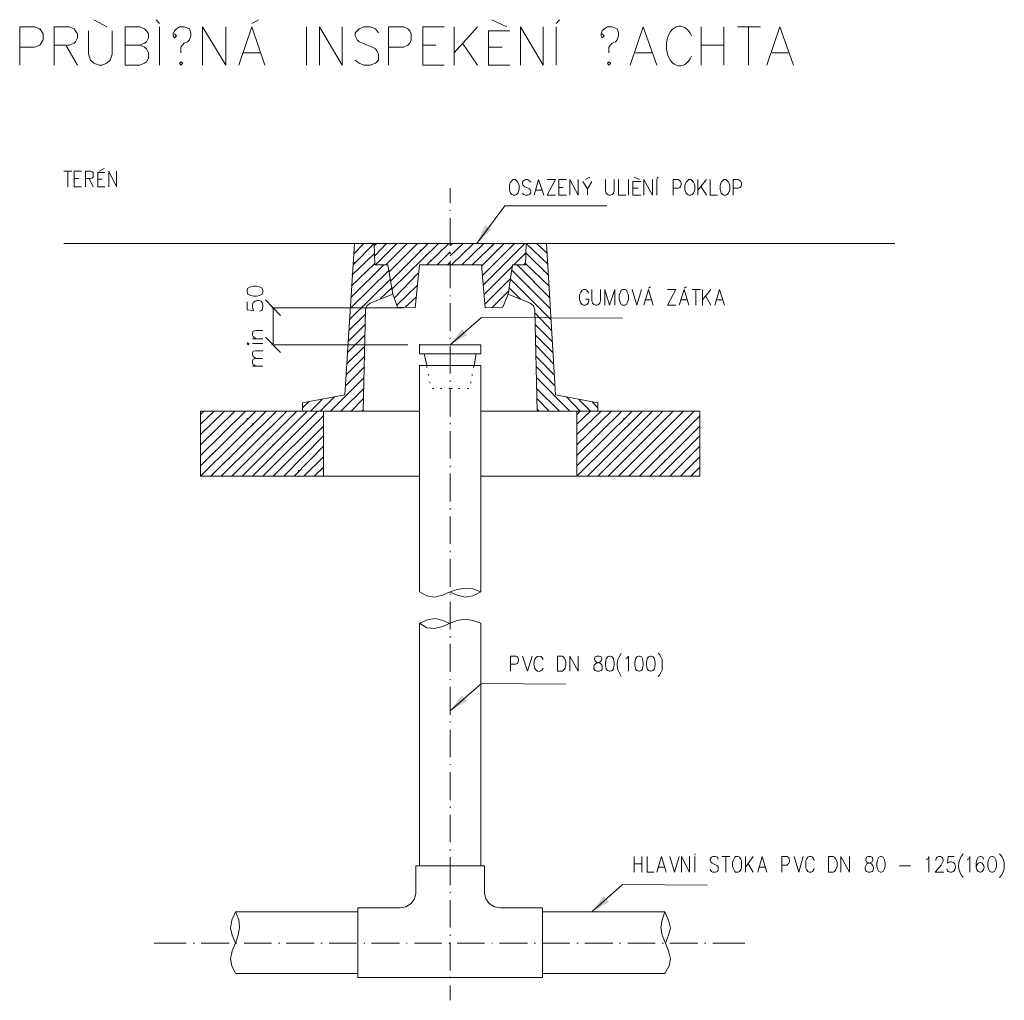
# Model space of a CAD drawing. Header units: millimetres. Extents: x 1 to 417021, y 3 to 99846.
# Tile 51 of 52: x 387952 to 389234, y 94169 to 95446. Entities that reach past the tile are written whole.
import ezdxf

# ---------------------------------------------------------------- set-up
doc = ezdxf.new("R2010")
doc.units = ezdxf.units.MM
doc.layers.add('PDF3_Celobarevné výplně', color=7, linetype='Continuous')
doc.layers.add('PDF3_Geometrie', color=7, linetype='Continuous')

msp = doc.modelspace()

# ---------------------------------------------------------------- linework, layer by layer
at = {"layer": 'PDF3_Celobarevné výplně', "lineweight": 18, "transparency": 33554559}
for points in [[(388547.247, 95154.497), (388565.872, 95172.276), (388558.253, 95178.202)], [(388512.536, 95022.427), (388534.548, 95035.126), (388527.775, 95042.746)], [(388512.536, 94545.791), (388534.548, 94558.49), (388527.775, 94566.109)], [(388697.096, 94284.191), (388719.107, 94296.89), (388712.334, 94304.509)]]:
    msp.add_solid(points, dxfattribs=at)
at = {"layer": 'PDF3_Geometrie', "lineweight": 18}
for points in [[(388048.599, 95445.728), (388065.531, 95436.415)], [(388134.106, 95440.648), (388129.873, 95445.728)], [(388254.323, 95440.648), (388262.789, 95445.728)], [(388586.191, 95436.415), (388566.719, 95445.728)], [(388650.533, 95440.648), (388654.766, 95445.728)], [(387952.086, 95386.466), (387952.086, 95436.415), (387971.558, 95436.415), (387978.331, 95433.876), (387980.024, 95431.336), (387982.564, 95427.103), (387982.564, 95419.483), (387980.024, 95415.25), (387978.331, 95412.711), (387971.558, 95410.171), (387952.086, 95410.171)], [(387996.956, 95386.466), (387996.956, 95436.415), (388016.428, 95436.415), (388023.201, 95433.876), (388024.894, 95431.336), (388027.434, 95427.103), (388027.434, 95422.023), (388024.894, 95416.943), (388023.201, 95415.25), (388016.428, 95412.711), (387996.956, 95412.711)], [(388041.826, 95431.336), (388041.826, 95400.858), (388044.366, 95393.239), (388048.599, 95389.006), (388055.372, 95386.466), (388059.605, 95386.466), (388065.531, 95389.006), (388069.764, 95393.239), (388072.304, 95400.858), (388072.304, 95431.336)], [(388108.708, 95412.711), (388114.634, 95410.171), (388117.174, 95407.631), (388119.713, 95402.551), (388119.713, 95395.778), (388117.174, 95390.699), (388114.634, 95389.006), (388108.708, 95386.466), (388089.236, 95386.466), (388089.236, 95436.415), (388108.708, 95436.415), (388114.634, 95433.876), (388117.174, 95431.336), (388119.713, 95427.103), (388119.713, 95422.023), (388117.174, 95416.943), (388114.634, 95415.25), (388108.708, 95412.711), (388089.236, 95412.711)], [(388134.106, 95386.466), (388134.106, 95436.415)], [(388153.577, 95427.103), (388156.117, 95424.563), (388153.577, 95422.023), (388151.884, 95424.563), (388151.884, 95427.103), (388153.577, 95431.336), (388156.117, 95433.876), (388160.35, 95436.415), (388166.276, 95436.415), (388173.049, 95433.876), (388174.743, 95428.796), (388174.743, 95424.563), (388173.049, 95419.483), (388170.509, 95416.943), (388166.276, 95415.25), (388162.043, 95410.171), (388162.043, 95402.551)], [(388189.981, 95386.466), (388189.981, 95436.415), (388220.459, 95386.466), (388220.459, 95436.415)], [(388237.391, 95386.466), (388254.323, 95436.415), (388271.255, 95386.466)], [(388325.438, 95386.466), (388325.438, 95436.415)], [(388342.37, 95386.466), (388342.37, 95436.415), (388372.001, 95386.466), (388372.001, 95436.415)], [(388419.41, 95428.796), (388415.177, 95433.876), (388408.405, 95436.415), (388399.939, 95436.415), (388394.012, 95433.876), (388388.933, 95428.796), (388388.933, 95424.563), (388391.473, 95419.483), (388394.012, 95416.943), (388398.245, 95415.25), (388410.944, 95410.171), (388415.177, 95407.631), (388416.871, 95405.091), (388419.41, 95400.858), (388419.41, 95393.239), (388415.177, 95389.006), (388408.405, 95386.466), (388399.939, 95386.466), (388394.012, 95389.006), (388388.933, 95393.239)], [(388432.109, 95386.466), (388432.109, 95436.415), (388451.581, 95436.415), (388457.507, 95433.876), (388460.047, 95431.336), (388461.74, 95427.103), (388461.74, 95419.483), (388460.047, 95415.25), (388457.507, 95412.711), (388451.581, 95410.171), (388432.109, 95410.171)], [(388504.917, 95386.466), (388476.979, 95386.466), (388476.979, 95436.415), (388504.917, 95436.415)], [(388517.616, 95386.466), (388517.616, 95436.415)], [(388548.094, 95436.415), (388517.616, 95402.551)], [(388590.424, 95386.466), (388562.486, 95386.466), (388562.486, 95431.336), (388590.424, 95431.336)], [(388603.969, 95386.466), (388603.969, 95436.415), (388633.6, 95386.466), (388633.6, 95436.415)], [(388650.533, 95386.466), (388650.533, 95436.415)], [(388710.641, 95427.103), (388713.181, 95424.563), (388710.641, 95422.023), (388708.948, 95424.563), (388708.948, 95427.103), (388710.641, 95431.336), (388713.181, 95433.876), (388717.414, 95436.415), (388723.34, 95436.415), (388730.113, 95433.876), (388731.806, 95428.796), (388731.806, 95424.563), (388730.113, 95419.483), (388727.573, 95416.943), (388723.34, 95415.25), (388719.107, 95410.171), (388719.107, 95402.551)], [(388747.045, 95386.466), (388763.977, 95436.415), (388781.756, 95386.466)], [(388839.325, 95386.466), (388839.325, 95436.415)], [(388868.956, 95436.415), (388868.956, 95386.466)], [(388886.734, 95436.415), (388916.365, 95436.415)], [(388901.127, 95436.415), (388901.127, 95386.466)], [(388924.831, 95386.466), (388941.763, 95436.415), (388959.542, 95386.466)], [(388012.195, 95412.711), (388027.434, 95386.466)], [(388476.979, 95412.711), (388493.911, 95412.711)], [(388528.622, 95415.25), (388548.094, 95386.466)], [(388839.325, 95412.711), (388868.956, 95412.711)], [(388243.317, 95402.551), (388265.329, 95402.551)], [(388562.486, 95410.171), (388580.265, 95410.171)], [(388753.818, 95402.551), (388774.983, 95402.551)], [(388931.604, 95402.551), (388952.769, 95402.551)], [(388009.655, 95248.47), (388019.814, 95248.47)], [(388014.735, 95248.47), (388014.735, 95228.151)], [(388032.513, 95228.151), (388023.201, 95228.151), (388023.201, 95248.47), (388032.513, 95248.47)], [(388037.593, 95228.151), (388037.593, 95248.47), (388044.366, 95248.47), (388046.906, 95247.623), (388047.752, 95246.777), (388047.752, 95240.85), (388046.906, 95240.004), (388044.366, 95239.157), (388037.593, 95239.157)], [(388062.991, 95228.151), (388053.678, 95228.151), (388053.678, 95246.777), (388062.991, 95246.777)], [(388062.144, 95251.856), (388055.372, 95248.47)], [(388068.071, 95228.151), (388068.071, 95248.47), (388078.23, 95228.151), (388078.23, 95248.47)], [(388023.201, 95239.157), (388029.127, 95239.157)], [(388042.673, 95239.157), (388047.752, 95228.151)], [(388053.678, 95238.311), (388059.605, 95238.311)], [(388617.515, 95234.078), (388615.822, 95235.771), (388613.282, 95237.464), (388610.742, 95237.464), (388608.202, 95235.771), (388606.509, 95234.078), (388606.509, 95232.385), (388607.356, 95230.691), (388608.202, 95229.845), (388609.896, 95228.151), (388614.129, 95226.458), (388615.822, 95225.612), (388616.668, 95224.765), (388617.515, 95223.072), (388617.515, 95219.685), (388615.822, 95217.992), (388613.282, 95217.146), (388610.742, 95217.146), (388608.202, 95217.992), (388606.509, 95219.685)], [(388621.748, 95217.146), (388627.674, 95237.464), (388634.447, 95217.146)], [(388638.68, 95237.464), (388649.686, 95237.464), (388638.68, 95217.146), (388649.686, 95217.146)], [(388664.078, 95217.146), (388653.919, 95217.146), (388653.919, 95237.464), (388664.078, 95237.464)], [(388668.311, 95217.146), (388668.311, 95237.464), (388679.317, 95217.146), (388679.317, 95237.464)], [(388685.243, 95234.924), (388691.169, 95225.612), (388697.096, 95234.924)], [(388688.63, 95237.464), (388694.556, 95240.85)], [(388714.874, 95237.464), (388714.874, 95223.072), (388715.721, 95219.685), (388717.414, 95217.992), (388719.107, 95217.146), (388720.8, 95217.146), (388723.34, 95217.992), (388725.033, 95219.685), (388725.88, 95223.072), (388725.88, 95237.464)], [(388731.806, 95237.464), (388731.806, 95217.146), (388741.119, 95217.146)], [(388744.505, 95217.146), (388744.505, 95237.464)], [(388760.591, 95217.146), (388750.432, 95217.146), (388750.432, 95234.924), (388760.591, 95234.924)], [(388758.898, 95237.464), (388752.125, 95240.85)], [(388764.824, 95217.146), (388764.824, 95237.464), (388775.83, 95217.146), (388775.83, 95237.464)], [(388781.756, 95239.157), (388783.449, 95240.85)], [(388781.756, 95217.146), (388781.756, 95237.464)], [(388802.921, 95217.146), (388802.921, 95237.464), (388809.694, 95237.464), (388811.387, 95235.771), (388812.233, 95234.924), (388813.08, 95233.231), (388813.08, 95230.691), (388812.233, 95228.151), (388811.387, 95227.305), (388809.694, 95226.458), (388802.921, 95226.458)], [(388835.092, 95217.146), (388835.092, 95237.464)], [(388846.098, 95237.464), (388835.092, 95223.918)], [(388851.177, 95237.464), (388851.177, 95217.146), (388860.49, 95217.146)], [(388880.808, 95217.146), (388880.808, 95237.464), (388887.581, 95237.464), (388890.121, 95235.771), (388890.967, 95234.924), (388891.814, 95233.231), (388891.814, 95230.691), (388890.967, 95228.151), (388890.121, 95227.305), (388887.581, 95226.458), (388880.808, 95226.458)], [(388512.536, 95226.458), (388512.536, 95206.986)], [(388624.288, 95223.918), (388631.907, 95223.918)], [(388653.919, 95227.305), (388659.845, 95227.305)], [(388691.169, 95225.612), (388691.169, 95217.146)], [(388750.432, 95226.458), (388757.204, 95226.458)], [(388839.325, 95228.151), (388846.098, 95217.146)], [(388512.536, 95197.674), (388512.536, 95196.827)], [(388547.247, 95154.497), (388583.651, 95203.6), (388716.567, 95203.6)], [(388512.536, 95187.515), (388512.536, 95151.111)], [(388320.358, 94936.074), (388320.358, 94947.08), (388375.387, 94957.239), (388388.086, 95154.497), (388637.833, 95154.497), (388649.686, 94957.239), (388704.715, 94947.08), (388704.715, 94936.074)], [(388639.527, 95127.406), (388611.589, 95154.497), (388610.742, 95126.559), (388593.81, 95126.559), (388587.884, 95088.462), (388581.111, 95071.53), (388558.253, 95070.684), (388553.173, 95126.559), (388512.536, 95126.559), (388472.746, 95126.559), (388466.82, 95070.684), (388443.962, 95071.53), (388438.036, 95088.462), (388431.263, 95126.559), (388414.331, 95126.559), (388413.484, 95154.497), (388386.393, 95126.559)], [(388387.239, 95140.951), (388399.939, 95154.497)], [(388413.484, 95151.957), (388416.871, 95154.497)], [(388414.331, 95138.412), (388429.57, 95154.497)], [(388415.177, 95126.559), (388443.115, 95154.497)], [(388428.723, 95126.559), (388456.661, 95154.497)], [(388432.956, 95117.247), (388470.206, 95154.497)], [(388434.649, 95105.394), (388483.752, 95154.497)], [(388436.342, 95094.388), (388497.298, 95154.497)], [(388467.667, 95151.957), (388467.667, 95152.804)], [(388473.593, 95145.184), (388473.593, 95146.031)], [(388482.059, 95126.559), (388510.843, 95154.497)], [(388495.604, 95126.559), (388512.536, 95143.491)], [(388512.536, 95138.412), (388529.469, 95154.497)], [(388512.536, 95151.957), (388515.923, 95154.497)], [(388514.23, 95126.559), (388543.014, 95154.497)], [(388527.775, 95126.559), (388556.56, 95154.497)], [(388541.321, 95126.559), (388570.105, 95154.497)], [(388553.173, 95124.866), (388582.804, 95154.497)], [(388554.02, 95112.167), (388596.35, 95154.497)], [(388555.713, 95100.315), (388609.896, 95154.497)], [(388566.719, 95151.957), (388566.719, 95152.804)], [(388573.492, 95145.184), (388573.492, 95146.031)], [(388638.68, 95141.798), (388625.135, 95154.497)], [(388384.7, 95113.014), (388413.484, 95140.951)], [(388388.086, 95129.099), (388388.086, 95129.946)], [(388480.366, 95138.412), (388480.366, 95139.258)], [(388487.138, 95131.639), (388487.138, 95132.486)], [(388509.15, 95126.559), (388512.536, 95129.946)], [(388512.536, 95142.645), (388512.536, 95140.951)], [(388512.536, 95131.639), (388512.536, 95096.082)], [(388580.265, 95138.412), (388580.265, 95139.258)], [(388587.037, 95131.639), (388587.037, 95132.486)], [(388595.503, 95126.559), (388611.589, 95142.645)], [(388640.373, 95113.014), (388611.589, 95141.798)], [(388382.16, 95069.837), (388432.956, 95119.786)], [(388383.006, 95084.229), (388426.183, 95126.559)], [(388383.853, 95098.621), (388414.331, 95128.252)], [(388394.859, 95122.326), (388394.859, 95123.173)], [(388556.56, 95087.616), (388593.81, 95124.866), (388593.81, 95125.713)], [(388642.913, 95069.837), (388592.964, 95119.786)], [(388642.067, 95084.229), (388599.736, 95126.559)], [(388609.049, 95126.559), (388610.742, 95129.099)], [(388641.22, 95098.621), (388610.742, 95128.252)], [(388634.447, 95118.093), (388634.447, 95118.94)], [(388381.313, 95055.445), (388434.649, 95107.934)], [(388401.632, 95115.554), (388401.632, 95116.4)], [(388408.405, 95108.781), (388408.405, 95109.627)], [(388439.729, 95083.382), (388471.053, 95115.554)], [(388558.253, 95075.763), (388591.27, 95108.781)], [(388643.76, 95055.445), (388591.27, 95107.934)], [(388621.748, 95104.547), (388621.748, 95105.394)], [(388628.521, 95111.32), (388628.521, 95112.167)], [(388415.177, 95102.008), (388415.177, 95102.854)], [(388421.95, 95082.536), (388436.342, 95096.082)], [(388421.95, 95095.235), (388421.95, 95096.082)], [(388443.115, 95074.07), (388470.206, 95100.315)], [(388566.719, 95070.684), (388588.731, 95092.695)], [(388603.969, 95081.689), (388588.731, 95096.928)], [(388608.202, 95091.002), (388608.202, 95091.849)], [(388614.975, 95097.775), (388614.975, 95098.621)], [(388692.863, 95089.309), (388692.016, 95091.002), (388690.323, 95093.542), (388688.63, 95094.388), (388686.09, 95094.388), (388684.397, 95093.542), (388682.703, 95091.002), (388681.857, 95089.309), (388681.01, 95086.769), (388681.01, 95081.689), (388681.857, 95079.15), (388682.703, 95076.61), (388684.397, 95074.917), (388686.09, 95074.07), (388688.63, 95074.07), (388690.323, 95074.917), (388692.016, 95076.61), (388692.863, 95079.15), (388692.863, 95081.689), (388688.63, 95081.689)], [(388697.096, 95094.388), (388697.096, 95079.996), (388697.942, 95076.61), (388699.635, 95074.917), (388702.175, 95074.07), (388703.868, 95074.07), (388705.562, 95074.917), (388707.255, 95076.61), (388708.101, 95079.996), (388708.101, 95094.388)], [(388714.028, 95074.07), (388714.028, 95094.388), (388719.954, 95074.07), (388726.727, 95094.388), (388726.727, 95074.07)], [(388749.585, 95094.388), (388755.511, 95074.07), (388761.437, 95094.388)], [(388764.824, 95074.07), (388770.75, 95094.388), (388776.676, 95074.07)], [(388770.75, 95096.082), (388773.29, 95097.775)], [(388795.301, 95094.388), (388806.307, 95094.388), (388795.301, 95074.07), (388806.307, 95074.07)], [(388810.54, 95074.07), (388817.313, 95094.388), (388823.239, 95074.07)], [(388817.313, 95096.082), (388819.853, 95097.775)], [(388827.472, 95094.388), (388838.478, 95094.388)], [(388832.552, 95094.388), (388832.552, 95074.07)], [(388841.018, 95074.07), (388841.018, 95094.388)], [(388852.024, 95094.388), (388841.018, 95080.843)], [(388857.103, 95074.07), (388863.03, 95094.388), (388869.802, 95074.07)], [(388438.036, 95088.462), (388408.405, 95076.61), (388404.171, 95073.223), (388402.478, 95068.144), (388399.092, 94936.074)], [(388428.723, 95088.462), (388428.723, 95089.309)], [(388454.121, 95071.53), (388468.513, 95085.076)], [(388512.536, 95086.769), (388512.536, 95085.922)], [(388587.884, 95088.462), (388616.668, 95076.61), (388620.902, 95073.223), (388622.595, 95068.144), (388625.981, 94936.074)], [(388601.43, 95084.229), (388601.43, 95085.076)], [(388766.517, 95080.843), (388774.136, 95080.843)], [(388813.08, 95080.843), (388820.699, 95080.843)], [(388845.251, 95085.922), (388852.024, 95074.07)], [(388859.643, 95080.843), (388867.263, 95080.843)], [(388452.428, 95070.684), (388280.568, 95070.684)], [(388282.261, 95070.684), (388282.261, 95022.427)], [(388512.536, 95076.61), (388512.536, 95040.206)], [(388581.111, 95071.53), (388581.111, 95072.377)], [(388380.467, 95041.052), (388402.478, 95062.217)], [(388512.536, 95022.427), (388553.173, 95057.985), (388736.886, 95057.138)], [(388644.606, 95041.052), (388623.441, 95063.064)], [(388379.62, 95026.66), (388401.632, 95048.672)], [(388645.453, 95026.66), (388623.441, 95048.672)], [(388378.773, 95012.268), (388401.632, 95035.126)], [(388512.536, 95031.74), (388512.536, 95030.047)], [(388646.3, 95012.268), (388623.441, 95035.126)], [(388457.507, 95022.427), (388280.568, 95022.427)], [(388377.927, 94997.876), (388401.632, 95020.734)], [(388512.536, 95020.734), (388512.536, 94985.177)], [(388647.146, 94997.876), (388624.288, 95021.581)], [(388377.08, 94983.484), (388400.785, 95007.188)], [(388381.313, 95001.262), (388381.313, 95002.109)], [(388478.672, 95010.575), (388482.059, 94995.336), (388482.059, 94992.796)], [(388546.401, 95010.575), (388543.861, 94995.336), (388543.014, 94992.796)], [(388647.993, 94983.484), (388624.288, 95007.188)], [(388376.234, 94969.091), (388400.785, 94993.643)], [(388388.086, 94994.489), (388388.086, 94995.336)], [(388552.327, 94700.719), (388552.327, 94995.336), (388472.746, 94995.336), (388472.746, 94700.719), (388482.059, 94695.639), (388492.218, 94693.946), (388502.377, 94696.486), (388512.536, 94700.719), (388521.849, 94704.105), (388532.008, 94705.798), (388542.168, 94704.952), (388552.327, 94700.719), (388542.168, 94695.639), (388532.008, 94693.946), (388521.849, 94696.486), (388511.69, 94700.719)], [(388648.839, 94969.091), (388625.135, 94993.643)], [(388641.22, 94990.256), (388641.22, 94991.103)], [(388356.762, 94936.074), (388399.939, 94979.251)], [(388394.859, 94987.717), (388394.859, 94988.563)], [(388483.752, 94984.33), (388484.599, 94982.637)], [(388541.321, 94984.33), (388541.321, 94982.637)], [(388668.311, 94936.074), (388625.135, 94980.097)], [(388628.521, 94976.711), (388628.521, 94977.557)], [(388634.447, 94983.484), (388634.447, 94984.33)], [(388370.307, 94936.074), (388399.939, 94965.705)], [(388485.445, 94974.171), (388486.292, 94972.478)], [(388489.678, 94965.705), (388491.371, 94965.705)], [(388499.838, 94965.705), (388501.531, 94965.705)], [(388510.843, 94965.705), (388512.536, 94965.705), (388515.076, 94965.705)], [(388512.536, 94975.864), (388512.536, 94974.171)], [(388512.536, 94965.705), (388512.536, 94929.301)], [(388525.236, 94965.705), (388523.542, 94965.705)], [(388536.241, 94965.705), (388534.548, 94965.705)], [(388539.628, 94974.171), (388539.628, 94972.478)], [(388654.766, 94936.074), (388625.135, 94965.705)], [(388330.517, 94936.074), (388345.756, 94951.313)], [(388343.216, 94936.074), (388361.841, 94954.699)], [(388383.853, 94936.074), (388399.092, 94952.159)], [(388641.22, 94936.074), (388625.981, 94952.159)], [(388677.624, 94931.841), (388681.857, 94936.074), (388664.078, 94954.699)], [(388677.624, 94919.142), (388695.402, 94936.074), (388680.164, 94951.313)], [(388320.358, 94940.307), (388328.824, 94948.773)], [(388397.399, 94936.074), (388399.092, 94937.767)], [(388628.521, 94936.074), (388625.981, 94938.614)], [(388704.715, 94940.307), (388697.096, 94948.773)], [(388187.441, 94931.841), (388191.675, 94936.074)], [(388187.441, 94919.142), (388205.22, 94936.074)], [(388187.441, 94905.596), (388218.766, 94936.074)], [(388187.441, 94892.051), (388232.311, 94936.074)], [(388187.441, 94878.505), (388245.857, 94936.074)], [(388187.441, 94864.959), (388259.403, 94936.074)], [(388187.441, 94851.414), (388272.948, 94936.074)], [(388200.987, 94851.414), (388286.494, 94936.074)], [(388214.533, 94851.414), (388300.04, 94936.074)], [(388228.078, 94851.414), (388312.739, 94936.074)], [(388241.624, 94851.414), (388326.284, 94936.074)], [(388241.624, 94931.841), (388241.624, 94932.687)], [(388248.397, 94925.915), (388248.397, 94926.761)], [(388255.17, 94851.414), (388339.83, 94936.074)], [(388268.715, 94851.414), (388347.449, 94930.148)], [(388347.449, 94936.074), (388347.449, 94851.414)], [(388677.624, 94936.074), (388677.624, 94851.414), (388763.131, 94936.074)], [(388677.624, 94905.596), (388708.948, 94936.074)], [(388677.624, 94892.051), (388722.494, 94936.074)], [(388677.624, 94878.505), (388736.039, 94936.074)], [(388677.624, 94864.959), (388749.585, 94936.074)], [(388691.169, 94851.414), (388775.83, 94936.074)], [(388704.715, 94851.414), (388789.375, 94936.074)], [(388718.261, 94851.414), (388802.921, 94936.074)], [(388731.806, 94851.414), (388816.466, 94936.074)], [(388731.806, 94931.841), (388731.806, 94932.687)], [(388738.579, 94925.915), (388738.579, 94926.761)], [(388745.352, 94851.414), (388830.012, 94936.074)], [(388758.898, 94851.414), (388837.631, 94930.148)], [(388255.17, 94919.142), (388255.17, 94919.989)], [(388261.942, 94912.369), (388261.942, 94913.216)], [(388282.261, 94851.414), (388347.449, 94916.602)], [(388512.536, 94920.835), (388512.536, 94919.142)], [(388745.352, 94919.142), (388745.352, 94919.989)], [(388752.125, 94912.369), (388752.125, 94913.216)], [(388772.443, 94851.414), (388837.631, 94916.602)], [(388268.715, 94905.596), (388268.715, 94906.443)], [(388275.488, 94898.824), (388275.488, 94899.67)], [(388295.806, 94851.414), (388347.449, 94903.903)], [(388512.536, 94909.829), (388512.536, 94874.272)], [(388758.898, 94905.596), (388758.898, 94906.443)], [(388765.67, 94898.824), (388765.67, 94899.67)], [(388785.142, 94851.414), (388837.631, 94903.903)], [(388282.261, 94892.051), (388282.261, 94892.897)], [(388309.352, 94851.414), (388347.449, 94890.357)], [(388772.443, 94892.051), (388772.443, 94892.897)], [(388798.688, 94851.414), (388837.631, 94890.357)], [(388289.034, 94885.278), (388289.034, 94886.124)], [(388295.806, 94878.505), (388295.806, 94879.352)], [(388322.051, 94851.414), (388347.449, 94876.812)], [(388779.216, 94885.278), (388779.216, 94886.124)], [(388785.142, 94878.505), (388785.142, 94879.352)], [(388812.233, 94851.414), (388837.631, 94876.812)], [(388302.579, 94871.732), (388302.579, 94872.579)], [(388309.352, 94864.959), (388309.352, 94865.806)], [(388335.597, 94851.414), (388347.449, 94863.266)], [(388512.536, 94864.959), (388512.536, 94863.266)], [(388791.915, 94871.732), (388791.915, 94872.579)], [(388798.688, 94864.959), (388798.688, 94865.806)], [(388825.779, 94851.414), (388837.631, 94863.266)], [(388315.278, 94858.187), (388315.278, 94859.033)], [(388512.536, 94854.8), (388512.536, 94818.396)], [(388805.461, 94858.187), (388805.461, 94859.033)], [(388512.536, 94809.93), (388512.536, 94808.237)], [(388512.536, 94798.925), (388512.536, 94763.367)], [(388512.536, 94754.055), (388512.536, 94752.361)], [(388512.536, 94743.895), (388512.536, 94707.491)], [(388512.536, 94698.179), (388512.536, 94697.332)], [(388512.536, 94688.02), (388512.536, 94652.462)], [(388552.327, 94344.299), (388552.327, 94660.082), (388542.168, 94663.468), (388532.008, 94665.161), (388521.849, 94663.468), (388512.536, 94660.082), (388502.377, 94655.849), (388492.218, 94653.309), (388482.059, 94654.156), (388472.746, 94660.082), (388482.905, 94664.315), (388493.065, 94666.008), (388503.224, 94663.468), (388512.536, 94659.235)], [(388472.746, 94660.082), (388472.746, 94344.299)], [(388512.536, 94643.15), (388512.536, 94641.457)], [(388512.536, 94632.99), (388512.536, 94596.587)], [(388735.193, 94621.138), (388734.346, 94619.445), (388732.653, 94616.058), (388730.96, 94612.672), (388730.113, 94607.593), (388730.113, 94604.206), (388730.96, 94599.127), (388732.653, 94595.74), (388734.346, 94592.354), (388735.193, 94590.661)], [(388783.449, 94621.138), (388785.142, 94619.445), (388786.835, 94616.058), (388788.529, 94612.672), (388788.529, 94599.127), (388786.835, 94595.74), (388785.142, 94592.354), (388783.449, 94590.661)], [(388591.27, 94597.433), (388591.27, 94616.905), (388598.043, 94616.905), (388599.736, 94616.058), (388600.583, 94615.212), (388601.43, 94613.519), (388601.43, 94610.979), (388600.583, 94608.439), (388599.736, 94607.593), (388598.043, 94606.746), (388591.27, 94606.746)], [(388606.509, 94616.905), (388613.282, 94597.433), (388619.208, 94616.905)], [(388668.311, 94597.433), (388668.311, 94616.905), (388679.317, 94597.433), (388679.317, 94616.905)], [(388741.119, 94613.519), (388742.812, 94614.365), (388744.505, 94616.905), (388744.505, 94597.433)], [(388512.536, 94587.274), (388512.536, 94586.427)], [(388512.536, 94545.791), (388553.173, 94581.348), (388663.232, 94580.501)], [(388512.536, 94577.115), (388512.536, 94540.711)], [(388512.536, 94532.245), (388512.536, 94530.552)], [(388512.536, 94521.239), (388512.536, 94485.682)], [(388512.536, 94476.369), (388512.536, 94475.523)], [(388512.536, 94466.21), (388512.536, 94429.806)], [(388512.536, 94421.34), (388512.536, 94419.647)], [(388512.536, 94410.334), (388512.536, 94374.777)], [(388512.536, 94365.465), (388512.536, 94363.771)], [(388512.536, 94355.305), (388512.536, 94318.901)], [(388752.125, 94335.833), (388752.125, 94356.152)], [(388762.284, 94356.152), (388762.284, 94335.833)], [(388769.057, 94356.152), (388769.057, 94335.833), (388777.523, 94335.833)], [(388781.756, 94335.833), (388787.682, 94356.152), (388793.608, 94335.833)], [(388798.688, 94356.152), (388804.614, 94335.833), (388810.54, 94356.152)], [(388813.927, 94335.833), (388813.927, 94356.152), (388824.086, 94335.833), (388824.086, 94356.152)], [(388830.859, 94357.845), (388831.705, 94359.538)], [(388830.859, 94335.833), (388830.859, 94356.152)], [(388861.336, 94352.765), (388860.49, 94355.305), (388857.95, 94356.152), (388854.563, 94356.152), (388852.87, 94355.305), (388851.177, 94352.765), (388851.177, 94351.072), (388852.024, 94349.379), (388852.87, 94348.532), (388853.717, 94347.686), (388858.796, 94345.146), (388860.49, 94344.299), (388861.336, 94343.453), (388861.336, 94339.22), (388860.49, 94336.68), (388857.95, 94335.833), (388854.563, 94335.833), (388852.87, 94336.68), (388851.177, 94339.22)], [(388866.416, 94356.152), (388876.575, 94356.152)], [(388871.496, 94356.152), (388871.496, 94335.833)], [(388896.894, 94335.833), (388896.894, 94356.152)], [(388907.053, 94356.152), (388896.894, 94342.606)], [(388912.979, 94335.833), (388918.905, 94356.152), (388924.831, 94335.833)], [(388944.303, 94335.833), (388944.303, 94356.152), (388951.076, 94356.152), (388952.769, 94355.305), (388953.616, 94354.459), (388954.462, 94351.919), (388954.462, 94349.379), (388953.616, 94347.686), (388952.769, 94346.839), (388951.076, 94345.146), (388944.303, 94345.146)], [(388960.389, 94356.152), (388966.315, 94335.833), (388972.241, 94356.152)], [(388986.633, 94351.072), (388985.787, 94352.765), (388984.094, 94355.305), (388982.4, 94356.152), (388979.861, 94356.152), (388978.167, 94355.305), (388976.474, 94352.765), (388975.628, 94351.072), (388975.628, 94340.913), (388976.474, 94339.22), (388978.167, 94336.68), (388979.861, 94335.833), (388982.4, 94335.833), (388984.094, 94336.68), (388985.787, 94339.22), (388986.633, 94340.913)], [(389021.344, 94335.833), (389021.344, 94356.152), (389032.35, 94335.833), (389032.35, 94356.152)], [(389132.249, 94351.919), (389133.942, 94352.765), (389135.635, 94356.152), (389135.635, 94335.833)], [(389144.948, 94351.072), (389144.948, 94351.919), (389145.794, 94354.459), (389146.641, 94355.305), (389148.334, 94356.152), (389150.874, 94356.152), (389152.567, 94355.305), (389153.414, 94354.459), (389154.26, 94351.919), (389154.26, 94350.226), (389153.414, 94348.532), (389151.721, 94345.146), (389144.101, 94335.833), (389155.107, 94335.833)], [(389168.653, 94356.152), (389161.033, 94356.152), (389160.187, 94347.686), (389161.033, 94348.532), (389163.573, 94349.379), (389165.266, 94349.379), (389167.806, 94348.532), (389169.499, 94346.839), (389170.346, 94343.453), (389170.346, 94341.76), (389169.499, 94339.22), (389167.806, 94336.68), (389165.266, 94335.833), (389163.573, 94335.833), (389161.033, 94336.68), (389160.187, 94337.527), (389159.34, 94340.066)], [(389185.585, 94351.919), (389187.278, 94352.765), (389188.971, 94356.152), (389188.971, 94335.833)], [(389206.75, 94352.765), (389205.903, 94355.305), (389203.363, 94356.152), (389202.517, 94356.152), (389199.977, 94355.305), (389198.284, 94351.919), (389197.437, 94347.686), (389197.437, 94342.606), (389198.284, 94339.22), (389199.977, 94336.68), (389202.517, 94335.833), (389203.363, 94335.833), (389205.057, 94336.68), (389206.75, 94339.22), (389207.596, 94341.76), (389207.596, 94342.606), (389206.75, 94345.146), (389205.057, 94347.686), (389203.363, 94348.532), (389202.517, 94348.532), (389199.977, 94347.686), (389198.284, 94345.146), (389197.437, 94342.606)], [(388752.125, 94346.839), (388762.284, 94346.839)], [(388784.296, 94342.606), (388791.915, 94342.606)], [(388900.28, 94347.686), (388907.053, 94335.833)], [(388914.672, 94342.606), (388922.292, 94342.606)], [(389097.538, 94344.299), (389111.93, 94344.299)], [(388512.536, 94310.435), (388512.536, 94308.742)], [(388697.096, 94284.191), (388736.886, 94319.748), (388846.944, 94318.901)], [(388512.536, 94299.43), (388512.536, 94263.872)], [(388392.319, 94203.764), (388233.158, 94203.764), (388228.078, 94213.923), (388226.385, 94223.235), (388228.925, 94233.395), (388233.158, 94243.554), (388236.544, 94253.713), (388238.238, 94263.872), (388237.391, 94274.032), (388233.158, 94284.191), (388228.078, 94273.185), (388226.385, 94263.026), (388228.925, 94253.713), (388233.158, 94243.554), (388234.851, 94243.554)], [(388392.319, 94284.191), (388233.158, 94284.191)], [(388791.915, 94284.191), (388796.995, 94273.185), (388799.534, 94263.026), (388796.995, 94253.713), (388792.762, 94243.554)], [(388512.536, 94254.56), (388512.536, 94252.866)], [(388127.333, 94243.554), (388168.816, 94243.554)], [(388178.129, 94243.554), (388179.822, 94243.554)], [(388188.288, 94243.554), (388224.692, 94243.554)], [(388244.164, 94243.554), (388279.721, 94243.554)], [(388289.034, 94243.554), (388290.727, 94243.554)], [(388299.193, 94243.554), (388335.597, 94243.554)], [(388344.063, 94243.554), (388345.756, 94243.554)], [(388355.069, 94243.554), (388390.626, 94243.554)], [(388399.939, 94243.554), (388401.632, 94243.554)], [(388410.098, 94243.554), (388446.502, 94243.554)], [(388455.814, 94243.554), (388456.661, 94243.554)], [(388465.973, 94243.554), (388501.531, 94243.554)], [(388510.843, 94243.554), (388512.536, 94243.554)], [(388512.536, 94244.4), (388512.536, 94207.997)], [(388521.849, 94243.554), (388557.406, 94243.554)], [(388566.719, 94243.554), (388567.566, 94243.554)], [(388576.878, 94243.554), (388613.282, 94243.554)], [(388621.748, 94243.554), (388623.441, 94243.554)], [(388632.754, 94243.554), (388668.311, 94243.554)], [(388677.624, 94243.554), (388679.317, 94243.554)], [(388687.783, 94243.554), (388724.187, 94243.554)], [(388732.653, 94243.554), (388734.346, 94243.554)], [(388743.659, 94243.554), (388779.216, 94243.554)], [(388788.529, 94243.554), (388790.222, 94243.554)], [(388798.688, 94243.554), (388835.092, 94243.554)], [(388843.558, 94243.554), (388845.251, 94243.554)], [(388854.563, 94243.554), (388896.047, 94243.554)], [(388512.536, 94199.531), (388512.536, 94197.837)], [(388512.536, 94188.525), (388512.536, 94169.053)]]:
    msp.add_lwpolyline(points, dxfattribs=at)
for points in [[(388162.043, 95390.699), (388160.35, 95389.006), (388162.043, 95386.466), (388164.583, 95389.006)], [(388719.107, 95390.699), (388717.414, 95389.006), (388719.107, 95386.466), (388721.647, 95389.006)], [(388594.657, 95237.464), (388592.964, 95235.771), (388591.27, 95234.078), (388590.424, 95232.385), (388589.577, 95229.845), (388589.577, 95224.765), (388590.424, 95222.225), (388591.27, 95219.685), (388592.964, 95217.992), (388594.657, 95217.146), (388597.197, 95217.146), (388598.89, 95217.992), (388600.583, 95219.685), (388601.43, 95222.225), (388602.276, 95224.765), (388602.276, 95229.845), (388601.43, 95232.385), (388600.583, 95234.078), (388598.89, 95235.771), (388597.197, 95237.464)], [(388823.239, 95237.464), (388821.546, 95235.771), (388819.853, 95234.078), (388819.006, 95232.385), (388818.16, 95229.845), (388818.16, 95224.765), (388819.006, 95222.225), (388819.853, 95219.685), (388821.546, 95217.992), (388823.239, 95217.146), (388825.779, 95217.146), (388827.472, 95217.992), (388829.165, 95219.685), (388830.012, 95222.225), (388830.859, 95224.765), (388830.859, 95229.845), (388830.012, 95232.385), (388829.165, 95234.078), (388827.472, 95235.771), (388825.779, 95237.464)], [(388868.956, 95237.464), (388867.263, 95235.771), (388865.569, 95234.078), (388864.723, 95232.385), (388863.876, 95229.845), (388863.876, 95224.765), (388864.723, 95222.225), (388865.569, 95219.685), (388867.263, 95217.992), (388868.956, 95217.146), (388871.496, 95217.146), (388873.189, 95217.992), (388874.882, 95219.685), (388875.729, 95222.225), (388876.575, 95224.765), (388876.575, 95229.845), (388875.729, 95232.385), (388874.882, 95234.078), (388873.189, 95235.771), (388871.496, 95237.464)], [(388637.833, 95154.497), (388611.589, 95154.497), (388610.742, 95126.559), (388593.81, 95126.559), (388587.884, 95088.462), (388616.668, 95076.61), (388620.902, 95073.223), (388622.595, 95068.144), (388625.981, 94936.074), (388704.715, 94936.074), (388704.715, 94947.08), (388649.686, 94957.239)], [(388736.886, 95094.388), (388735.193, 95093.542), (388734.346, 95091.002), (388733.5, 95089.309), (388732.653, 95086.769), (388732.653, 95081.689), (388733.5, 95079.15), (388734.346, 95076.61), (388735.193, 95074.917), (388736.886, 95074.07), (388740.272, 95074.07), (388741.966, 95074.917), (388742.812, 95076.61), (388743.659, 95079.15), (388744.505, 95081.689), (388744.505, 95086.769), (388743.659, 95089.309), (388742.812, 95091.002), (388741.966, 95093.542), (388740.272, 95094.388)], [(388472.746, 95010.575), (388552.327, 95010.575), (388552.327, 95022.427), (388472.746, 95022.427)], [(388187.441, 94936.074), (388472.746, 94936.074), (388472.746, 94851.414), (388187.441, 94851.414)], [(388347.449, 94936.074), (388187.441, 94936.074), (388187.441, 94851.414), (388347.449, 94851.414)], [(388837.631, 94936.074), (388552.327, 94936.074), (388552.327, 94851.414), (388837.631, 94851.414)], [(388837.631, 94936.074), (388677.624, 94936.074), (388677.624, 94851.414), (388837.631, 94851.414)], [(388652.226, 94597.433), (388652.226, 94616.905), (388658.152, 94616.905), (388659.845, 94616.058), (388661.538, 94614.365), (388662.385, 94612.672), (388663.232, 94609.286), (388663.232, 94605.053), (388662.385, 94601.666), (388661.538, 94599.973), (388659.845, 94598.28), (388658.152, 94597.433)], [(388703.868, 94616.905), (388701.329, 94616.058), (388700.482, 94614.365), (388700.482, 94612.672), (388701.329, 94610.979), (388703.022, 94609.286), (388705.562, 94608.439), (388708.101, 94607.593), (388709.795, 94605.899), (388710.641, 94604.206), (388710.641, 94600.82), (388709.795, 94599.127), (388708.948, 94598.28), (388706.408, 94597.433), (388703.868, 94597.433), (388701.329, 94598.28), (388700.482, 94599.127), (388699.635, 94600.82), (388699.635, 94604.206), (388700.482, 94605.899), (388702.175, 94607.593), (388704.715, 94608.439), (388707.255, 94609.286), (388708.948, 94610.979), (388709.795, 94612.672), (388709.795, 94614.365), (388708.948, 94616.058), (388706.408, 94616.905)], [(388719.954, 94616.905), (388717.414, 94616.058), (388715.721, 94613.519), (388714.874, 94608.439), (388714.874, 94605.899), (388715.721, 94600.82), (388717.414, 94598.28), (388719.954, 94597.433), (388720.8, 94597.433), (388723.34, 94598.28), (388725.033, 94600.82), (388725.88, 94605.899), (388725.88, 94608.439), (388725.033, 94613.519), (388723.34, 94616.058), (388720.8, 94616.905)], [(388758.051, 94616.905), (388755.511, 94616.058), (388753.818, 94613.519), (388752.971, 94608.439), (388752.971, 94605.899), (388753.818, 94600.82), (388755.511, 94598.28), (388758.051, 94597.433), (388758.898, 94597.433), (388761.437, 94598.28), (388763.131, 94600.82), (388763.977, 94605.899), (388763.977, 94608.439), (388763.131, 94613.519), (388761.437, 94616.058), (388758.898, 94616.905)], [(388773.29, 94616.905), (388770.75, 94616.058), (388769.057, 94613.519), (388768.21, 94608.439), (388768.21, 94605.899), (388769.057, 94600.82), (388770.75, 94598.28), (388773.29, 94597.433), (388774.136, 94597.433), (388776.676, 94598.28), (388778.369, 94600.82), (388779.216, 94605.899), (388779.216, 94608.439), (388778.369, 94613.519), (388776.676, 94616.058), (388774.136, 94616.905)], [(388884.195, 94356.152), (388883.348, 94355.305), (388881.655, 94352.765), (388880.808, 94351.072), (388879.962, 94348.532), (388879.962, 94343.453), (388880.808, 94340.913), (388881.655, 94339.22), (388883.348, 94336.68), (388884.195, 94335.833), (388887.581, 94335.833), (388889.274, 94336.68), (388890.967, 94339.22), (388891.814, 94340.913), (388891.814, 94351.072), (388890.967, 94352.765), (388889.274, 94355.305), (388887.581, 94356.152)], [(389005.259, 94335.833), (389005.259, 94356.152), (389011.185, 94356.152), (389012.878, 94355.305), (389014.571, 94352.765), (389015.418, 94351.072), (389016.264, 94348.532), (389016.264, 94343.453), (389015.418, 94340.913), (389014.571, 94339.22), (389012.878, 94336.68), (389011.185, 94335.833)], [(389056.901, 94356.152), (389054.361, 94355.305), (389053.515, 94352.765), (389053.515, 94351.072), (389054.361, 94349.379), (389056.055, 94348.532), (389058.594, 94347.686), (389061.134, 94346.839), (389062.827, 94344.299), (389063.674, 94342.606), (389063.674, 94340.066), (389062.827, 94337.527), (389061.981, 94336.68), (389059.441, 94335.833), (389056.901, 94335.833), (389054.361, 94336.68), (389053.515, 94337.527), (389052.668, 94340.066), (389052.668, 94342.606), (389053.515, 94344.299), (389055.208, 94346.839), (389057.748, 94347.686), (389060.288, 94348.532), (389061.981, 94349.379), (389062.827, 94351.072), (389062.827, 94352.765), (389061.981, 94355.305), (389059.441, 94356.152)], [(389072.987, 94356.152), (389070.447, 94355.305), (389068.754, 94351.919), (389067.907, 94347.686), (389067.907, 94344.299), (389068.754, 94340.066), (389070.447, 94336.68), (389072.987, 94335.833), (389073.833, 94335.833), (389076.373, 94336.68), (389078.066, 94340.066), (389078.913, 94344.299), (389078.913, 94347.686), (389078.066, 94351.919), (389076.373, 94355.305), (389073.833, 94356.152)], [(389217.756, 94356.152), (389215.216, 94355.305), (389213.523, 94351.919), (389212.676, 94347.686), (389212.676, 94344.299), (389213.523, 94340.066), (389215.216, 94336.68), (389217.756, 94335.833), (389218.602, 94335.833), (389221.142, 94336.68), (389222.835, 94340.066), (389223.682, 94344.299), (389223.682, 94347.686), (389222.835, 94351.919), (389221.142, 94355.305), (389218.602, 94356.152)], [(388557.406, 94198.684), (388392.319, 94198.684), (388392.319, 94289.27), (388447.348, 94289.27), (388454.968, 94290.963), (388461.74, 94295.197), (388465.973, 94301.123), (388467.667, 94308.742), (388467.667, 94344.299), (388557.406, 94344.299), (388557.406, 94308.742), (388559.1, 94301.123), (388563.333, 94295.197), (388570.105, 94290.963), (388577.725, 94289.27), (388632.754, 94289.27), (388632.754, 94198.684)], [(388791.915, 94203.764), (388632.754, 94203.764), (388632.754, 94284.191), (388791.915, 94284.191), (388788.529, 94274.032), (388786.835, 94263.872), (388788.529, 94253.713), (388792.762, 94243.554), (388796.995, 94233.395), (388799.534, 94223.235), (388797.841, 94213.923)]]:
    msp.add_lwpolyline(points, close=True, dxfattribs=at)
at = {"layer": 'PDF3_Geometrie', "lineweight": 9}
for points in [[(388388.086, 95154.497), (388009.655, 95154.497)], [(388637.833, 95154.497), (389091.612, 95154.497)], [(388291.574, 95060.524), (388272.102, 95080.843)], [(388466.82, 95070.684), (388466.82, 95071.53)], [(388272.102, 95032.586), (388291.574, 95012.268)], [(388282.261, 95022.427), (388282.261, 95023.274)], [(388472.746, 95022.427), (388472.746, 95023.274)]]:
    msp.add_lwpolyline(points, dxfattribs=at)
at = {"layer": 'PDF3_Geometrie', "color": 3, "lineweight": 9}
for points in [[(388248.397, 95091.002), (388249.243, 95088.462), (388252.63, 95086.769), (388256.863, 95085.922), (388260.249, 95085.922), (388264.482, 95086.769), (388267.869, 95088.462), (388268.715, 95091.002), (388268.715, 95093.542), (388267.869, 95096.082), (388264.482, 95097.775), (388260.249, 95098.621), (388256.863, 95098.621), (388252.63, 95097.775), (388249.243, 95096.082), (388248.397, 95093.542)], [(388249.243, 95022.427), (388250.937, 95024.12), (388249.243, 95024.967), (388248.397, 95024.12)]]:
    msp.add_lwpolyline(points, close=True, dxfattribs=at)
for points in [[(388248.397, 95078.303), (388248.397, 95068.144), (388256.863, 95067.297), (388256.016, 95068.144), (388255.17, 95071.53), (388255.17, 95074.07), (388256.016, 95077.456), (388258.556, 95079.15), (388261.096, 95079.996), (388262.789, 95079.996), (388266.175, 95079.15), (388267.869, 95077.456), (388268.715, 95074.07), (388268.715, 95071.53), (388267.869, 95068.144), (388267.022, 95067.297), (388264.482, 95066.45)], [(388259.403, 95030.047), (388256.016, 95033.433), (388255.17, 95035.126), (388255.17, 95037.666), (388256.016, 95040.206), (388259.403, 95041.052), (388268.715, 95041.052)], [(388268.715, 95030.047), (388255.17, 95030.047)], [(388255.17, 95024.12), (388268.715, 95024.12)], [(388259.403, 95004.649), (388256.016, 95007.188), (388255.17, 95009.728), (388255.17, 95012.268), (388256.016, 95013.961), (388259.403, 95014.808), (388268.715, 95014.808)], [(388259.403, 94994.489), (388256.016, 94997.029), (388255.17, 94998.722), (388255.17, 95002.109), (388256.016, 95003.802), (388259.403, 95004.649), (388268.715, 95004.649)], [(388268.715, 94994.489), (388255.17, 94994.489)]]:
    msp.add_lwpolyline(points, dxfattribs=at)
at = {"layer": 'PDF3_Geometrie', "lineweight": 18}
for centre, start, end in [((389196.59, 94344.299), 136.548119, 223.451881), ((389211.829, 94344.299), 316.548119, 43.451881)]:
    msp.add_arc(centre, 22.158, start, end, dxfattribs=at)
for centre, major_axis, ratio, start_param, end_param in [((388811.556, 95411.444), (-0.005, 25.799), 0.67842257, 5.2456747, 10.46167006), ((388628.14, 94607.147), (-0.031, -9.966), 0.65710014, 2.16051481, 7.27379793)]:
    msp.add_ellipse(centre, major_axis=major_axis, ratio=ratio, start_param=start_param, end_param=end_param, dxfattribs=at)

doc.saveas('drawing.dxf')
